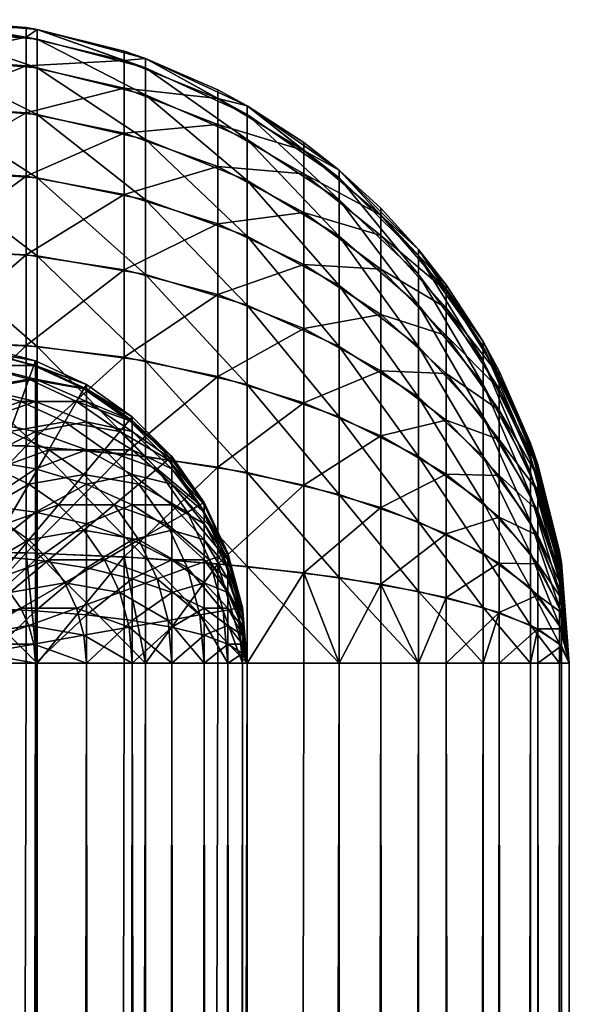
# Model space of a CAD drawing. Header units: inches. Extents: x 1 to 116, y -171 to -59.
# Tile 39 of 39: x 113.92 to 115.63, y -64.06 to -61. Entities that reach past the tile are written whole.
import ezdxf

# ---------------------------------------------------------------- set-up
doc = ezdxf.new("R2010")
doc.units = ezdxf.units.IN
doc.header["$MEASUREMENT"] = 0
doc.layers.get('0').update_dxf_attribs({"true_color": 0x5890e1})

msp = doc.modelspace()

# ---------------------------------------------------------------- meshes
at = {"color": 53, "true_color": 0xe0c657}
mesh = msp.add_polyface(dxfattribs=at)
corners = [(113.6319, -61, 73.3526), (113.9448, -61.0246, 73.3526), (113.6319, -61, 2.3526), (113.9792, -61.0304, 2.3526), (113.9792, -61.0304, 73.3526), (114.2499, -61.0979, 73.3526), (114.3159, -61.1206, 2.3526), (114.2499, -61.1268, 73.6829), (113.9448, -62.0123, 75.0633), (114.2499, -62.0489, 74.9999), (114.2499, -61.7773, 74.8097), (113.9448, -61.7303, 74.8658), (114.2499, -61.5429, 74.5753), (113.9448, -61.4868, 74.6224), (114.2499, -61.3527, 74.3037), (113.9448, -61.2893, 74.3403), (114.2499, -61.2126, 74.0032), (113.9448, -61.1438, 74.0282), (113.9448, -61.0546, 73.6956), (113.6319, -62, 75.0847), (113.6319, -61.7144, 74.8847), (113.6319, -61.4679, 74.6382), (113.6319, -61.2679, 74.3526), (113.6319, -61.1206, 74.0366), (113.6319, -61.0304, 73.6999), (113.9792, -61.0603, 2.0106), (114.3159, -61.1492, 2.0263), (114.3159, -61.234, 1.7098), (113.9792, -61.1492, 1.679), (114.3159, -61.3724, 1.4129), (113.9792, -61.2943, 1.3678), (114.3159, -61.5603, 1.1446), (113.9792, -61.4912, 1.0866), (114.3159, -61.792, 0.9129), (113.9792, -61.734, 0.8438), (114.3159, -62.0603, 0.725), (113.9792, -62.0152, 0.6469), (113.6319, -61.0304, 2.0053), (113.6319, -61.1206, 1.6686), (113.6319, -61.2679, 1.3526), (113.6319, -61.4679, 1.067), (113.6319, -61.7144, 0.8205), (113.6319, -62, 0.6205)]
mesh.append_faces([[corners[k] for k in face] for face in [(0, 1, 2), (2, 1, 3), (1, 4, 3), (3, 4, 5), (3, 5, 6), (7, 5, 4), (8, 9, 10), (8, 10, 11), (11, 10, 12), (11, 12, 13), (13, 12, 14), (13, 14, 15), (15, 14, 16), (15, 16, 17), (17, 16, 7), (17, 7, 18), (18, 7, 4), (18, 4, 1), (19, 8, 11), (19, 11, 20), (20, 11, 13), (20, 13, 21), (21, 13, 15), (21, 15, 22), (22, 15, 17), (22, 17, 23), (23, 17, 18), (23, 18, 24), (24, 18, 1), (24, 1, 0), (2, 3, 25), (3, 26, 25), (25, 27, 28), (28, 29, 30), (30, 31, 32), (32, 33, 34), (34, 35, 36), (2, 25, 37), (37, 25, 28), (37, 28, 38), (38, 28, 30), (38, 30, 39), (39, 30, 32), (39, 32, 40), (40, 32, 34), (40, 34, 41), (41, 34, 36), (41, 36, 42)]], dxfattribs={"color": 53})
mesh = msp.add_polyface(dxfattribs=at)
corners = [(114.2499, -61.0979, 73.3526), (114.3159, -61.1206, 73.3526), (114.3159, -61.1206, 2.3526), (114.5399, -61.218, 73.3526), (114.6319, -61.2679, 2.3526), (114.6319, -61.2679, 73.3526), (114.8075, -61.382, 73.3526), (114.9175, -61.4679, 2.3526), (114.8075, -61.4065, 73.6336), (114.5399, -61.2451, 73.662), (114.5399, -61.3255, 73.9621), (114.8075, -61.4795, 73.906), (114.5399, -61.4567, 74.2436), (114.8075, -61.5987, 74.1616), (114.5399, -61.6349, 74.4981), (114.8075, -61.7605, 74.3927), (114.5399, -61.8545, 74.7177), (114.2499, -61.7773, 74.8097), (114.2499, -61.5429, 74.5753), (114.2499, -61.3527, 74.3037), (114.2499, -61.2126, 74.0032), (114.2499, -61.1268, 73.6829), (114.9175, -61.4912, 2.0866), (114.9175, -61.5603, 1.8286), (114.6319, -61.2943, 2.0518), (114.6319, -61.3724, 1.7602), (114.9175, -61.6732, 1.5866), (114.6319, -61.5, 1.4866), (114.9175, -61.8264, 1.3678), (114.6319, -61.6732, 1.2393), (114.3159, -61.1492, 2.0263), (114.3159, -61.234, 1.7098), (114.3159, -61.3724, 1.4129), (114.3159, -61.5603, 1.1446), (114.6319, -61.8867, 1.0258), (114.3159, -61.792, 0.9129), (113.9792, -61.0603, 2.0106), (113.9792, -61.1492, 1.679), (113.9792, -61.2943, 1.3678), (113.9792, -61.4912, 1.0866), (113.9792, -61.0304, 2.3526)]
mesh.append_faces([[corners[k] for k in face] for face in [(0, 1, 2), (2, 1, 3), (2, 3, 4), (3, 5, 4), (4, 5, 6), (4, 6, 7), (8, 6, 5), (5, 9, 8), (8, 9, 10), (8, 10, 11), (11, 10, 12), (11, 12, 13), (13, 12, 14), (13, 14, 15), (15, 14, 16), (17, 14, 18), (18, 14, 12), (18, 12, 19), (19, 12, 10), (19, 10, 20), (20, 10, 9), (20, 9, 21), (5, 3, 9), (9, 3, 1), (9, 1, 21), (21, 1, 0), (22, 23, 24), (7, 22, 4), (4, 22, 24), (4, 24, 2), (25, 26, 27), (27, 26, 28), (27, 28, 29), (30, 25, 31), (31, 25, 27), (31, 27, 32), (32, 27, 29), (32, 29, 33), (33, 29, 34), (33, 34, 35), (36, 30, 31), (37, 31, 32), (38, 32, 33), (39, 33, 35), (40, 2, 30), (30, 2, 24), (30, 24, 25), (25, 24, 23)]], dxfattribs={"color": 53})
mesh = msp.add_polyface(dxfattribs=at)
corners = [(114.8075, -61.382, 73.3526), (114.9175, -61.4679, 73.3526), (114.9175, -61.4679, 2.3526), (115.0461, -61.5858, 73.3526), (115.164, -61.7144, 2.3526), (115.164, -61.7144, 73.3526), (115.364, -62, 2.3526), (115.2499, -61.8244, 73.3526), (115.364, -62, 73.3526), (115.2499, -61.9819, 73.9404), (115.4139, -62.1468, 73.6631), (115.2499, -61.8953, 73.7547), (115.4139, -62.1058, 73.5103), (115.2499, -61.8423, 73.5567), (115.0461, -61.9166, 74.2616), (115.2499, -62.0995, 74.1082), (115.0461, -61.7753, 74.0597), (115.0461, -61.6711, 73.8363), (115.0461, -61.6073, 73.5982), (114.8075, -61.9599, 74.5921), (115.0461, -62.091, 74.436), (114.8075, -61.7605, 74.3927), (114.8075, -61.5987, 74.1616), (114.8075, -61.4795, 73.906), (114.8075, -61.4065, 73.6336), (115.364, -62.0603, 2.0106), (115.364, -62.134, 1.8526), (115.164, -61.792, 1.9129), (115.164, -61.8867, 1.7098), (114.9175, -61.5603, 1.8286), (115.364, -62.0152, 2.179), (115.164, -61.734, 2.1294), (114.9175, -61.4912, 2.0866), (114.9175, -61.6732, 1.5866), (115.164, -62.0152, 1.5262), (114.9175, -61.8264, 1.3678), (115.164, -62.1736, 1.3678), (114.9175, -62.0152, 1.179), (114.6319, -61.3724, 1.7602)]
mesh.append_faces([[corners[k] for k in face] for face in [(0, 1, 2), (2, 1, 3), (2, 3, 4), (4, 3, 5), (4, 5, 6), (5, 7, 6), (6, 7, 8), (9, 10, 11), (11, 12, 13), (13, 12, 8), (13, 8, 7), (14, 15, 9), (14, 9, 16), (16, 9, 11), (16, 11, 17), (17, 11, 13), (17, 13, 18), (18, 13, 7), (18, 7, 5), (19, 20, 14), (19, 14, 21), (21, 14, 16), (21, 16, 22), (22, 16, 17), (22, 17, 23), (23, 17, 18), (23, 18, 24), (5, 3, 18), (18, 3, 1), (18, 1, 24), (24, 1, 0), (25, 26, 27), (27, 26, 28), (27, 28, 29), (30, 25, 31), (31, 25, 27), (31, 27, 32), (32, 27, 29), (33, 34, 35), (35, 34, 36), (35, 36, 37), (6, 30, 4), (4, 30, 31), (4, 31, 2), (2, 31, 32), (38, 29, 33), (33, 29, 28), (33, 28, 34)]], dxfattribs={"color": 53})
mesh = msp.add_polyface(dxfattribs=at)
corners = [(114.3863, -62.367, 2.179), (114.4979, -62.5, 2.3526), (114.3979, -62.3572, 2.3526), (114.1243, -62.4132, 1.7098), (114.2953, -62.4433, 1.8526), (114.1886, -62.3366, 1.8526), (114.3518, -62.396, 2.0106), (114.2359, -62.2802, 2.0106), (114.2649, -62.2456, 2.179), (114.2747, -62.234, 2.3526), (114.1243, -62.1471, 2.179), (114.2747, -62.234, 73.3526), (114.1319, -62.134, 2.3526), (114.3979, -62.3572, 73.3526), (114.4979, -62.5, 73.3526), (114.3979, -62.4433, 73.674), (114.2747, -62.4132, 73.845), (114.2747, -62.3366, 73.7356), (114.1319, -62.3366, 73.9093), (114.3979, -62.396, 73.5724), (114.2747, -62.2802, 73.6146), (114.1319, -62.25, 73.7856), (114.3979, -62.367, 73.4642), (114.2747, -62.2456, 73.4856), (114.1319, -62.1862, 73.6488), (114.1319, -62.1471, 73.503), (114.8075, -61.7605, 74.3927), (114.5399, -61.8545, 74.7177), (114.8075, -61.9599, 74.5921), (114.5399, -62.109, 74.8959), (114.8075, -62.191, 74.7539), (114.5399, -62.3905, 75.0271), (114.8075, -62.4466, 74.8731), (114.2499, -62.3494, 75.14), (114.2499, -62.0489, 74.9999), (114.2499, -61.7773, 74.8097), (114.5399, -61.6349, 74.4981), (114.6319, -61.6732, 1.2393), (114.9175, -61.8264, 1.3678), (114.9175, -62.0152, 1.179), (114.6319, -61.8867, 1.0258), (114.9175, -62.234, 1.0258), (114.6319, -62.134, 0.8526), (114.9175, -62.476, 0.9129), (114.6319, -62.4076, 0.725), (114.3159, -61.792, 0.9129), (114.3159, -62.0603, 0.725), (114.3159, -62.3572, 0.5866), (113.9792, -61.734, 0.8438), (113.9792, -62.0152, 0.6469)]
mesh.append_faces([[corners[k] for k in face] for face in [(0, 1, 2), (3, 4, 5), (5, 4, 6), (5, 6, 7), (7, 6, 0), (7, 0, 8), (8, 0, 2), (8, 2, 9), (10, 8, 9), (11, 12, 9), (11, 9, 13), (13, 9, 2), (13, 2, 14), (15, 16, 17), (17, 16, 18), (19, 15, 17), (19, 17, 20), (20, 17, 21), (22, 19, 20), (22, 20, 23), (23, 20, 24), (14, 22, 13), (13, 22, 23), (13, 23, 11), (11, 23, 25), (26, 27, 28), (28, 27, 29), (28, 29, 30), (30, 29, 31), (30, 31, 32), (33, 31, 29), (33, 29, 34), (34, 29, 27), (34, 27, 35), (35, 27, 36), (37, 38, 39), (37, 39, 40), (40, 39, 41), (40, 41, 42), (42, 41, 43), (42, 43, 44), (45, 40, 42), (45, 42, 46), (46, 42, 44), (46, 44, 47), (48, 45, 46), (49, 46, 47)]], dxfattribs={"color": 53})
mesh = msp.add_polyface(dxfattribs=at)
corners = [(115.364, -62, 2.3526), (115.364, -62, 73.3526), (115.5113, -62.316, 2.3526), (115.4139, -62.092, 73.3526), (115.5113, -62.316, 73.3526), (115.4139, -62.4164, 74.0482), (115.534, -62.5266, 73.7499), (115.4139, -62.3044, 73.9362), (115.534, -62.4648, 73.6616), (115.4139, -62.2137, 73.8066), (115.534, -62.4192, 73.564), (115.4139, -62.1468, 73.6631), (115.534, -62.3914, 73.4599), (115.4139, -62.1058, 73.5103), (115.534, -62.382, 73.3526), (115.2499, -62.4122, 74.3707), (115.2499, -62.2444, 74.2531), (115.2499, -62.0995, 74.1082), (115.2499, -61.9819, 73.9404), (115.2499, -61.8953, 73.7547), (115.0461, -62.5163, 74.6815), (115.0461, -62.2929, 74.5773), (115.0461, -62.091, 74.436), (115.0461, -61.9166, 74.2616), (114.8075, -62.4466, 74.8731), (114.8075, -62.191, 74.7539), (114.8075, -61.9599, 74.5921), (115.5113, -62.4076, 2.0106), (115.5113, -62.476, 1.9129), (115.364, -62.134, 1.8526), (115.364, -62.234, 1.7098), (115.164, -61.8867, 1.7098), (115.5113, -62.3572, 2.1186), (115.364, -62.0603, 2.0106), (115.164, -62.0152, 1.5262), (115.364, -62.3572, 1.5866), (115.164, -62.1736, 1.3678), (115.364, -62.5, 1.4866), (115.164, -62.3572, 1.2393), (115.5113, -62.3264, 2.2338), (115.364, -62.0152, 2.179), (114.9175, -62.0152, 1.179), (114.9175, -62.234, 1.0258), (115.164, -62.5603, 1.1446), (115.5113, -62.5603, 1.8286)]
mesh.append_faces([[corners[k] for k in face] for face in [(0, 1, 2), (1, 3, 2), (2, 3, 4), (5, 6, 7), (7, 8, 9), (9, 8, 10), (9, 10, 11), (11, 10, 12), (11, 12, 13), (12, 14, 4), (12, 4, 13), (13, 4, 3), (13, 3, 1), (15, 5, 16), (16, 5, 7), (16, 7, 17), (17, 7, 9), (17, 9, 18), (18, 9, 11), (19, 11, 13), (20, 15, 21), (21, 15, 16), (21, 16, 22), (22, 16, 17), (22, 17, 23), (24, 20, 21), (24, 21, 25), (25, 21, 22), (25, 22, 26), (27, 28, 29), (29, 28, 30), (29, 30, 31), (32, 27, 33), (33, 27, 29), (34, 35, 36), (36, 35, 37), (36, 37, 38), (39, 32, 40), (40, 32, 33), (41, 36, 38), (41, 38, 42), (42, 38, 43), (2, 39, 0), (0, 39, 40), (34, 31, 30), (34, 30, 35), (35, 30, 44)]], dxfattribs={"color": 53})
mesh = msp.add_polyface(dxfattribs=at)
corners = [(114.0451, -62.5076, 1.5866), (114.1243, -62.5868, 1.5866), (114.2187, -62.5076, 1.7098), (114.1243, -62.4132, 1.7098), (113.8819, -62.567, 1.4866), (113.9533, -62.4433, 1.5866), (114.0149, -62.3366, 1.7098), (114.1886, -62.3366, 1.8526), (114.0649, -62.25, 1.8526), (114.2359, -62.2802, 2.0106), (114.1018, -62.1862, 2.0106), (114.2649, -62.2456, 2.179), (113.8029, -62.5302, 1.4866), (113.8518, -62.396, 1.5866), (113.8939, -62.2802, 1.7098), (113.9281, -62.1862, 1.8526), (113.7187, -62.5076, 1.4866), (113.7435, -62.367, 1.5866), (113.7649, -62.2456, 1.7098), (113.6319, -62.3572, 1.5866), (114.2747, -62.5076, 73.9394), (114.1319, -62.567, 74.1026), (114.1319, -62.4433, 74.016), (113.9739, -62.5302, 74.1664), (113.9739, -62.396, 74.0724), (113.8055, -62.5076, 74.2055), (113.8055, -62.367, 74.107), (113.6319, -62.5, 74.2186), (114.2747, -62.4132, 73.845), (114.1319, -62.3366, 73.9093), (113.9739, -62.2802, 73.9566), (113.8055, -62.2456, 73.9856), (113.6319, -62.3572, 74.1186), (114.2747, -62.3366, 73.7356), (114.1319, -62.25, 73.7856), (113.9739, -62.1862, 73.8224), (114.2747, -62.2802, 73.6146), (114.1319, -62.1862, 73.6488), (113.9448, -62.657, 75.298), (114.2499, -62.3494, 75.14), (113.9448, -62.3244, 75.2088), (114.2499, -62.0489, 74.9999), (113.6319, -62.6527, 75.3222), (113.6319, -62.316, 75.232), (113.9448, -62.0123, 75.0633), (113.9792, -62.0152, 0.6469), (114.3159, -62.3572, 0.5866), (113.9792, -62.3264, 0.5018), (113.6319, -62, 0.6205), (113.6319, -62.316, 0.4732), (113.9792, -62.658, 0.4129), (113.6319, -62.6527, 0.383)]
mesh.append_faces([[corners[k] for k in face] for face in [(0, 1, 2), (0, 2, 3), (4, 0, 5), (5, 0, 3), (5, 3, 6), (6, 3, 7), (6, 7, 8), (8, 7, 9), (8, 9, 10), (10, 9, 11), (12, 4, 5), (12, 5, 13), (13, 5, 6), (13, 6, 14), (14, 6, 8), (14, 8, 15), (16, 12, 13), (16, 13, 17), (17, 13, 14), (17, 14, 18), (18, 14, 15), (19, 17, 18), (20, 21, 22), (22, 21, 23), (22, 23, 24), (24, 23, 25), (24, 25, 26), (26, 25, 27), (28, 22, 29), (29, 22, 24), (29, 24, 30), (30, 24, 26), (30, 26, 31), (31, 26, 32), (33, 29, 34), (34, 29, 30), (34, 30, 35), (35, 30, 31), (36, 34, 37), (38, 39, 40), (40, 39, 41), (42, 38, 40), (42, 40, 43), (43, 40, 44), (45, 46, 47), (48, 47, 49), (49, 47, 50), (49, 50, 51)]], dxfattribs={"color": 53})
mesh = msp.add_polyface(dxfattribs=at)
corners = [(114.1018, -62.1862, 2.0106), (114.2649, -62.2456, 2.179), (114.1243, -62.1471, 2.179), (114.2747, -62.234, 2.3526), (114.1319, -62.134, 2.3526), (113.9281, -62.1862, 1.8526), (114.0649, -62.25, 1.8526), (113.9533, -62.117, 2.0106), (113.9687, -62.0746, 2.179), (113.9739, -62.0603, 2.3526), (113.7649, -62.2456, 1.7098), (113.7823, -62.1471, 1.8526), (113.7951, -62.0746, 2.0106), (113.8029, -62.0302, 2.179), (113.8055, -62.0152, 2.3526), (113.6319, -62.234, 1.7098), (113.6319, -62.134, 1.8526), (113.6319, -62.0603, 2.0106), (113.6319, -62.0152, 2.179), (113.8055, -62.0152, 73.3526), (113.6319, -62, 2.3526), (113.9739, -62.0603, 73.3526), (114.1319, -62.134, 73.3526), (114.2747, -62.234, 73.3526), (113.9739, -62.1862, 73.8224), (113.8055, -62.2456, 73.9856), (113.8055, -62.1471, 73.845), (113.6319, -62.234, 73.9954), (114.1319, -62.1862, 73.6488), (114.1319, -62.25, 73.7856), (113.9739, -62.117, 73.674), (113.8055, -62.0746, 73.6894), (113.6319, -62.134, 73.8526), (114.2747, -62.2456, 73.4856), (114.1319, -62.1471, 73.503), (113.9739, -62.0746, 73.5158), (113.8055, -62.0302, 73.5236), (113.6319, -62.0603, 73.6946), (113.6319, -62.0152, 73.5263), (113.9448, -62.3244, 75.2088), (114.2499, -62.0489, 74.9999), (113.9448, -62.0123, 75.0633), (113.6319, -62.316, 75.232), (113.6319, -62, 75.0847), (113.6319, -62, 0.6205), (113.9792, -62.0152, 0.6469), (113.9792, -62.3264, 0.5018)]
mesh.append_faces([[corners[k] for k in face] for face in [(0, 1, 2), (2, 3, 4), (5, 6, 0), (5, 0, 7), (7, 0, 2), (7, 2, 8), (8, 2, 4), (8, 4, 9), (10, 5, 11), (11, 5, 7), (11, 7, 12), (12, 7, 8), (12, 8, 13), (13, 8, 9), (13, 9, 14), (15, 10, 11), (16, 11, 12), (17, 12, 13), (18, 13, 14), (19, 20, 14), (19, 14, 21), (21, 14, 9), (21, 9, 22), (22, 9, 4), (22, 4, 23), (24, 25, 26), (26, 25, 27), (28, 29, 24), (28, 24, 30), (30, 24, 26), (30, 26, 31), (31, 26, 32), (33, 28, 34), (34, 28, 30), (34, 30, 35), (35, 30, 31), (35, 31, 36), (36, 31, 37), (23, 34, 22), (22, 34, 35), (22, 35, 21), (21, 35, 36), (21, 36, 19), (19, 36, 38), (39, 40, 41), (42, 41, 43), (44, 45, 46)]], dxfattribs={"color": 53})
mesh = msp.add_polyface(dxfattribs=at)
corners = [(114.6167, -62.8884, 73.4856), (114.5716, -62.7802, 73.6146), (114.6167, -62.867, 73.4642), (114.5716, -62.738, 73.5724), (114.6167, -62.8496, 73.4394), (114.6167, -62.829, 73.3828), (114.6167, -62.8368, 73.412), (114.5716, -62.6786, 73.4696), (114.6167, -62.8264, 73.3526), (114.5716, -62.6632, 73.412), (114.5716, -62.7038, 73.5236), (115.4139, -62.8423, 74.2468), (115.534, -62.8927, 73.9612), (115.534, -62.7886, 73.9334), (115.4139, -62.3044, 73.9362), (115.534, -62.5266, 73.7499), (115.534, -62.4648, 73.6616), (115.2499, -62.7959, 74.5103), (115.4139, -62.6895, 74.2058), (115.534, -62.691, 73.8878), (115.0461, -62.7544, 74.7453), (115.164, -63, 74.6382), (115.2499, -62.5979, 74.4573), (115.4139, -62.546, 74.1389), (115.534, -62.6027, 73.826), (114.8075, -62.719, 74.9461), (115.0461, -62.5163, 74.6815), (114.8075, -62.4466, 74.8731), (114.5399, -62.3905, 75.0271), (114.5399, -62.6906, 75.1075), (114.6319, -63, 75.0847), (114.9175, -63, 74.8847), (115.2499, -62.4122, 74.3707), (115.4139, -62.4164, 74.0482), (115.5113, -62.476, 1.9129), (115.5113, -62.5603, 1.8286), (115.364, -62.234, 1.7098), (115.364, -62.3572, 1.5866), (115.5113, -62.658, 1.7602), (115.364, -62.5, 1.4866), (115.5113, -62.766, 1.7098), (115.364, -62.658, 1.4129), (115.5113, -62.8812, 1.679), (115.364, -62.8264, 1.3678), (115.164, -62.3572, 1.2393), (115.164, -62.5603, 1.1446), (115.164, -62.7768, 1.0866), (115.364, -63, 1.3526), (114.9175, -62.234, 1.0258), (114.9175, -62.476, 0.9129), (114.9175, -62.734, 0.8438), (115.164, -63, 1.067), (114.6319, -62.4076, 0.725), (114.6319, -62.6992, 0.6469), (114.9175, -63, 0.8205)]
mesh.append_faces([[corners[k] for k in face] for face in [(0, 1, 2), (2, 3, 4), (5, 6, 7), (8, 5, 9), (4, 10, 6), (11, 12, 13), (14, 15, 16), (17, 11, 18), (18, 11, 13), (18, 13, 19), (20, 21, 17), (20, 17, 22), (22, 17, 18), (22, 18, 23), (23, 18, 19), (23, 19, 24), (25, 26, 27), (27, 28, 29), (27, 29, 25), (25, 29, 30), (25, 31, 20), (25, 20, 26), (26, 20, 22), (26, 22, 32), (32, 22, 23), (32, 23, 33), (33, 23, 24), (33, 24, 15), (34, 35, 36), (37, 38, 39), (39, 38, 40), (39, 40, 41), (41, 40, 42), (41, 42, 43), (44, 39, 41), (44, 41, 45), (45, 41, 43), (45, 43, 46), (46, 43, 47), (48, 45, 49), (49, 45, 46), (49, 46, 50), (50, 46, 51), (52, 49, 50), (52, 50, 53), (53, 50, 54), (37, 35, 38)]], dxfattribs={"color": 53})
mesh = msp.add_polyface(dxfattribs=at)
corners = [(113.9533, -62.617, 1.4866), (114.1243, -62.5868, 1.5866), (114.0451, -62.5076, 1.5866), (113.8029, -62.7038, 1.4129), (113.8819, -62.567, 1.4866), (113.6913, -62.8368, 1.3678), (113.7489, -62.6786, 1.4129), (113.8029, -62.5302, 1.4866), (114.1243, -62.9132, 1.4866), (114.1018, -62.829, 1.4866), (113.9533, -62.883, 1.4129), (113.9281, -62.829, 1.4129), (113.7823, -62.9132, 1.3678), (113.7649, -62.8884, 1.3678), (114.2359, -62.7802, 1.5866), (114.0649, -62.75, 1.4866), (113.8939, -62.7802, 1.4129), (113.7435, -62.867, 1.3678), (114.1886, -62.6786, 1.5866), (114.0149, -62.6786, 1.4866), (113.8518, -62.738, 1.4129), (113.7187, -62.8496, 1.3678), (113.6621, -62.829, 1.3678), (113.6913, -62.6632, 1.4129), (113.7187, -62.5076, 1.4866), (114.1319, -62.7038, 74.1664), (113.9739, -62.8368, 74.278), (113.9739, -62.6786, 74.2356), (113.8055, -62.829, 74.3224), (113.8055, -62.6632, 74.278), (113.6319, -62.8264, 74.3374), (114.2747, -62.617, 74.016), (114.1319, -62.567, 74.1026), (113.9739, -62.5302, 74.1664), (113.8055, -62.5076, 74.2055), (113.6319, -62.658, 74.2923), (114.1319, -62.8496, 74.2055), (114.2747, -62.738, 74.0724), (113.9792, -63, 75.3222), (114.2499, -62.6697, 75.2258), (113.9448, -62.657, 75.298), (114.2499, -62.3494, 75.14), (113.6319, -63, 75.3526), (113.6319, -62.6527, 75.3222), (113.9792, -62.3264, 0.5018), (114.3159, -62.6736, 0.5018), (113.9792, -62.658, 0.4129), (113.6319, -62.6527, 0.383), (113.9792, -63, 0.383)]
mesh.append_faces([[corners[k] for k in face] for face in [(0, 1, 2), (3, 0, 4), (4, 0, 2), (5, 3, 6), (6, 3, 4), (6, 4, 7), (8, 9, 10), (10, 9, 11), (10, 11, 12), (12, 11, 13), (9, 14, 15), (9, 15, 11), (11, 15, 16), (11, 16, 13), (13, 16, 17), (14, 18, 15), (15, 18, 19), (15, 19, 16), (16, 19, 20), (16, 20, 17), (17, 20, 21), (22, 6, 23), (23, 6, 7), (23, 7, 24), (18, 1, 19), (19, 1, 0), (19, 0, 20), (20, 0, 3), (20, 3, 21), (21, 3, 5), (25, 26, 27), (27, 26, 28), (27, 28, 29), (29, 28, 30), (31, 25, 32), (32, 25, 27), (32, 27, 33), (33, 27, 29), (33, 29, 34), (34, 29, 35), (36, 26, 25), (36, 25, 37), (38, 39, 40), (40, 39, 41), (42, 40, 43), (44, 45, 46), (47, 46, 48)]], dxfattribs={"color": 53})
mesh = msp.add_polyface(dxfattribs=at)
corners = [(114.2953, -62.617, 1.7098), (114.4457, -62.7038, 1.8526), (114.3819, -62.567, 1.8526), (114.5149, -62.6786, 2.0106), (114.4457, -62.5302, 2.0106), (114.5573, -62.6632, 2.179), (114.4848, -62.5076, 2.179), (114.5716, -62.658, 2.3526), (114.4979, -62.5, 2.3526), (114.1243, -62.5868, 1.5866), (114.2187, -62.5076, 1.7098), (114.2953, -62.4433, 1.8526), (114.3518, -62.396, 2.0106), (114.3863, -62.367, 2.179), (114.1243, -62.4132, 1.7098), (114.1886, -62.6786, 1.5866), (114.4979, -62.5, 73.3526), (114.3979, -62.3572, 2.3526), (114.5716, -62.658, 73.3526), (114.3979, -62.5868, 73.845), (114.2747, -62.617, 74.016), (114.2747, -62.5076, 73.9394), (114.1319, -62.567, 74.1026), (114.4979, -62.617, 73.674), (114.3979, -62.5076, 73.7658), (114.2747, -62.4132, 73.845), (114.1319, -62.4433, 74.016), (114.5716, -62.7038, 73.5236), (114.4979, -62.567, 73.6026), (114.3979, -62.4433, 73.674), (114.5716, -62.6786, 73.4696), (114.4979, -62.5302, 73.5236), (114.3979, -62.396, 73.5724), (114.5716, -62.6632, 73.412), (114.4979, -62.5076, 73.4394), (114.3979, -62.367, 73.4642), (114.3979, -62.6786, 73.9093), (114.4979, -62.6786, 73.7356), (114.2499, -62.6697, 75.2258), (114.5399, -62.6906, 75.1075), (114.5399, -62.3905, 75.0271), (114.2499, -62.3494, 75.14), (114.3159, -62.3572, 0.5866), (114.6319, -62.4076, 0.725), (114.6319, -62.6992, 0.6469), (114.3159, -62.6736, 0.5018), (113.9792, -62.3264, 0.5018)]
mesh.append_faces([[corners[k] for k in face] for face in [(0, 1, 2), (2, 3, 4), (4, 3, 5), (4, 5, 6), (6, 5, 7), (6, 7, 8), (9, 0, 10), (10, 0, 2), (10, 2, 11), (11, 2, 4), (11, 4, 12), (12, 4, 6), (12, 6, 13), (13, 6, 8), (14, 10, 11), (15, 0, 9), (16, 17, 8), (16, 8, 18), (18, 8, 7), (19, 20, 21), (21, 20, 22), (23, 19, 24), (24, 19, 21), (24, 21, 25), (25, 21, 26), (27, 23, 28), (28, 23, 24), (28, 24, 29), (29, 24, 25), (30, 27, 28), (30, 28, 31), (31, 28, 29), (31, 29, 32), (33, 30, 31), (33, 31, 34), (34, 31, 32), (34, 32, 35), (18, 33, 34), (18, 34, 16), (16, 34, 35), (36, 20, 19), (36, 19, 37), (37, 19, 23), (38, 39, 40), (38, 40, 41), (42, 43, 44), (42, 44, 45), (46, 42, 45)]], dxfattribs={"color": 53})
mesh = msp.add_polyface(dxfattribs=at)
corners = [(115.5113, -62.316, 2.3526), (115.5113, -62.316, 73.3526), (115.6015, -62.6527, 2.3526), (115.534, -62.382, 73.3526), (115.6015, -62.6527, 73.3526), (115.6319, -63, 2.3526), (115.6073, -62.6871, 73.3526), (115.6073, -62.8436, 73.6236), (115.534, -62.7886, 73.9334), (115.6073, -62.893, 73.6466), (115.534, -62.8927, 73.9612), (115.6319, -63, 73.3526), (115.6073, -62.6919, 73.4069), (115.6073, -62.706, 73.4596), (115.534, -62.5266, 73.7499), (115.6073, -62.729, 73.509), (115.534, -62.4648, 73.6616), (115.534, -62.4192, 73.564), (115.534, -62.3914, 73.4599), (115.534, -62.691, 73.8878), (115.6073, -62.7989, 73.5923), (115.534, -62.6027, 73.826), (115.6073, -62.7603, 73.5537), (115.5113, -62.5603, 1.8286), (115.6015, -62.7768, 2.0866), (115.6015, -62.8264, 2.0518), (115.6015, -62.734, 2.1294), (115.5113, -62.476, 1.9129), (115.6015, -62.6992, 2.179), (115.5113, -62.658, 1.7602), (115.6015, -62.8812, 2.0263), (115.5113, -62.766, 1.7098), (115.6015, -62.9397, 2.0106), (115.5113, -62.8812, 1.679), (115.5113, -62.4076, 2.0106), (115.6015, -62.6736, 2.2338), (115.5113, -62.3572, 2.1186), (115.6015, -62.658, 2.2923), (115.5113, -62.3264, 2.2338)]
mesh.append_faces([[corners[k] for k in face] for face in [(0, 1, 2), (1, 3, 2), (2, 3, 4), (2, 4, 5), (5, 4, 6), (7, 8, 9), (9, 8, 10), (11, 6, 12), (12, 6, 4), (13, 11, 12), (14, 15, 16), (16, 15, 13), (16, 13, 17), (17, 13, 12), (17, 12, 18), (18, 12, 4), (19, 8, 7), (19, 7, 20), (4, 3, 18), (21, 19, 20), (21, 20, 22), (22, 20, 11), (15, 11, 13), (14, 21, 22), (14, 22, 15), (15, 22, 11), (23, 24, 25), (25, 24, 5), (26, 5, 24), (26, 24, 27), (27, 24, 23), (28, 5, 26), (29, 30, 31), (31, 30, 32), (31, 32, 33), (28, 26, 34), (34, 26, 27), (35, 5, 28), (35, 28, 36), (36, 28, 34), (37, 5, 35), (37, 35, 38), (38, 35, 36), (2, 5, 37), (2, 37, 0), (0, 37, 38), (29, 23, 25), (29, 25, 30)]], dxfattribs={"color": 53})
mesh = msp.add_polyface(dxfattribs=at)
corners = [(114.4457, -62.7038, 1.8526), (114.5573, -62.8368, 2.0106), (114.5149, -62.6786, 2.0106), (114.6018, -62.829, 2.179), (114.5573, -62.6632, 2.179), (114.6167, -62.8264, 2.3526), (114.5716, -62.658, 2.3526), (114.3819, -62.567, 1.8526), (114.2649, -62.8884, 1.5866), (114.3863, -62.867, 1.7098), (114.2359, -62.7802, 1.5866), (114.1018, -62.829, 1.4866), (114.4848, -62.8496, 1.8526), (114.3518, -62.738, 1.7098), (114.1886, -62.6786, 1.5866), (114.2953, -62.617, 1.7098), (114.5716, -62.658, 73.3526), (114.6167, -62.8264, 73.3526), (114.6167, -62.8368, 73.412), (114.5716, -62.7038, 73.5236), (114.5716, -62.6786, 73.4696), (114.4979, -62.9132, 73.845), (114.3979, -62.8884, 73.9856), (114.4979, -62.829, 73.8224), (114.5716, -62.883, 73.674), (114.5716, -62.829, 73.6488), (114.6167, -62.9132, 73.503), (114.6167, -62.8884, 73.4856), (114.2747, -62.867, 74.107), (114.3979, -62.7802, 73.9566), (114.4979, -62.75, 73.7856), (114.5716, -62.7802, 73.6146), (114.1319, -62.8496, 74.2055), (114.2747, -62.738, 74.0724), (114.3979, -62.6786, 73.9093), (114.4979, -62.6786, 73.7356), (114.5716, -62.738, 73.5724), (114.6167, -62.867, 73.4642), (114.6167, -62.829, 73.3828), (114.5716, -62.6632, 73.412), (114.1319, -62.7038, 74.1664), (114.2747, -62.617, 74.016), (114.4979, -62.617, 73.674), (114.6167, -62.8496, 73.4394), (114.3159, -63, 75.232), (114.5399, -62.6906, 75.1075), (114.2499, -62.6697, 75.2258), (114.3159, -62.6736, 0.5018), (114.6319, -62.6992, 0.6469), (114.6319, -63, 0.6205), (113.9792, -62.658, 0.4129), (114.3159, -63, 0.4732)]
mesh.append_faces([[corners[k] for k in face] for face in [(0, 1, 2), (2, 1, 3), (2, 3, 4), (4, 3, 5), (4, 5, 6), (7, 0, 2), (8, 9, 10), (8, 10, 11), (9, 12, 13), (9, 13, 10), (10, 13, 14), (12, 1, 0), (12, 0, 13), (13, 0, 15), (13, 15, 14), (16, 6, 17), (17, 6, 5), (18, 19, 20), (21, 22, 23), (21, 23, 24), (24, 23, 25), (24, 25, 26), (26, 25, 27), (22, 28, 29), (22, 29, 23), (23, 29, 30), (23, 30, 25), (25, 30, 31), (25, 31, 27), (28, 32, 33), (28, 33, 29), (29, 33, 34), (29, 34, 30), (30, 34, 35), (30, 35, 31), (31, 35, 36), (31, 36, 37), (38, 20, 39), (17, 39, 16), (33, 40, 41), (33, 41, 34), (35, 42, 36), (36, 42, 19), (36, 19, 43), (44, 45, 46), (47, 48, 49), (50, 47, 51)]], dxfattribs={"color": 53})
mesh = msp.add_polyface(dxfattribs=at)
corners = [(113.8055, -63, 1.3678), (113.8055, -171, 1.3678), (113.9739, -63, 1.4129), (113.9739, -171, 1.4129), (114.1319, -63, 1.4866), (114.1319, -171, 1.4866), (114.2747, -63, 1.5866), (114.2747, -171, 1.5866), (114.3979, -63, 1.7098), (114.2649, -62.8884, 1.5866), (114.1243, -62.9132, 1.4866), (113.9687, -62.9406, 1.4129), (113.6319, -63, 1.3526), (113.8029, -62.9698, 1.3678), (113.7951, -62.9406, 1.3678), (113.9533, -62.883, 1.4129), (113.7823, -62.9132, 1.3678), (114.1018, -62.829, 1.4866), (113.7649, -62.8884, 1.3678), (114.3863, -62.867, 1.7098), (113.7435, -62.867, 1.3678), (113.7187, -62.8496, 1.3678), (114.2747, -63, 74.1186), (114.2747, -171, 74.1186), (114.1319, -63, 74.2186), (114.1319, -171, 74.2186), (113.9739, -63, 74.2923), (113.9739, -171, 74.2923), (113.8055, -63, 74.3374), (113.8055, -171, 74.3374), (113.6319, -63, 74.3526), (113.6319, -62.8264, 74.3374), (113.8055, -62.829, 74.3224), (113.9739, -62.8368, 74.278), (114.1319, -62.8496, 74.2055), (114.2747, -62.867, 74.107), (114.3979, -62.8884, 73.9856), (114.3159, -63, 75.232), (114.2499, -63, 75.2547), (113.9792, -171, 75.3222), (113.9792, -63, 75.3222), (113.6319, -171, 75.3526), (113.9448, -63, 75.328), (113.6319, -63, 75.3526), (113.6319, -171, 0.3526), (113.6319, -63, 0.3526), (113.9792, -63, 0.383), (113.9792, -171, 0.383), (114.3159, -63, 0.4732), (114.2499, -62.6697, 75.2258), (113.9448, -62.657, 75.298), (113.9792, -62.658, 0.4129), (113.6319, -62.6527, 0.383)]
mesh.append_faces([[corners[k] for k in face] for face in [(0, 1, 2), (2, 3, 4), (4, 5, 6), (6, 7, 8), (9, 6, 8), (10, 4, 6), (11, 2, 4), (12, 0, 13), (13, 0, 2), (2, 11, 13), (13, 11, 14), (13, 14, 12), (4, 10, 11), (11, 10, 15), (11, 15, 14), (14, 15, 16), (14, 16, 12), (6, 9, 10), (10, 9, 17), (16, 18, 12), (8, 19, 9), (18, 20, 12), (20, 21, 12), (22, 23, 24), (24, 25, 26), (26, 27, 28), (28, 29, 30), (30, 31, 32), (30, 32, 28), (28, 32, 33), (28, 33, 26), (34, 24, 26), (35, 22, 24), (22, 35, 36), (24, 34, 35), (26, 33, 34), (37, 38, 39), (39, 38, 40), (41, 40, 42), (41, 42, 43), (44, 45, 46), (47, 46, 48), (40, 38, 49), (49, 38, 37), (43, 42, 50), (50, 42, 40), (51, 48, 46), (52, 46, 45)]], dxfattribs={"color": 53})
mesh = msp.add_polyface(dxfattribs=at)
corners = [(114.6319, -63, 2.3526), (114.6167, -62.8264, 2.3526), (114.6018, -62.829, 2.179), (114.6167, -63, 2.179), (114.5573, -62.8368, 2.0106), (114.5716, -63, 2.0106), (114.4848, -62.8496, 1.8526), (114.4979, -63, 1.8526), (114.3863, -62.867, 1.7098), (114.6167, -62.8264, 73.3526), (114.6319, -63, 73.3526), (114.6167, -62.9698, 73.5236), (114.5716, -62.9406, 73.6894), (114.6167, -62.9406, 73.5158), (114.4979, -63, 73.8526), (114.4979, -62.9132, 73.845), (114.5716, -62.883, 73.674), (114.6167, -62.9132, 73.503), (114.3979, -63, 73.9954), (114.3979, -62.8884, 73.9856), (114.6167, -62.8884, 73.4856), (114.6167, -62.867, 73.4642), (114.6167, -62.8496, 73.4394), (114.6167, -62.8368, 73.412), (114.6167, -62.829, 73.3828), (115.6319, -63, 2.3526), (115.6073, -62.6871, 73.3526), (115.6319, -63, 73.3526), (114.9175, -63, 74.8847), (115.0461, -63, 74.7668), (115.0461, -62.7544, 74.7453), (115.6073, -62.893, 73.6466), (115.6073, -62.9457, 73.6607), (115.6073, -62.8436, 73.6236), (115.534, -62.8927, 73.9612), (115.534, -63, 73.9706), (115.164, -63, 74.6382), (115.2499, -63, 74.5282), (115.2499, -62.7959, 74.5103), (115.4139, -62.8423, 74.2468), (115.6073, -62.7989, 73.5923), (115.364, -63, 74.3526), (115.4139, -63, 74.2606), (114.3159, -63, 75.232), (114.5399, -63, 75.1346), (114.5399, -62.6906, 75.1075), (114.6319, -63, 75.0847), (114.8075, -62.719, 74.9461), (114.8075, -63, 74.9706), (115.5113, -62.8812, 1.679), (115.6015, -62.9397, 2.0106), (115.6015, -63, 2.0053), (115.364, -62.8264, 1.3678), (115.5113, -63, 1.6686), (115.364, -63, 1.3526), (115.164, -62.7768, 1.0866), (115.164, -63, 1.067), (114.9175, -62.734, 0.8438), (114.9175, -63, 0.8205), (114.6319, -62.6992, 0.6469), (114.6319, -63, 0.6205), (114.3159, -62.6736, 0.5018), (114.3159, -63, 0.4732), (115.6015, -62.8812, 2.0263), (115.6015, -62.8264, 2.0518)]
mesh.append_faces([[corners[k] for k in face] for face in [(0, 1, 2), (0, 2, 3), (3, 2, 4), (3, 4, 5), (6, 7, 5), (7, 6, 8), (5, 4, 6), (9, 1, 10), (10, 1, 0), (11, 12, 13), (14, 15, 12), (12, 15, 16), (12, 16, 13), (13, 16, 17), (13, 17, 10), (18, 19, 15), (17, 20, 10), (20, 21, 10), (21, 22, 10), (10, 23, 24), (10, 24, 9), (22, 23, 10), (25, 26, 27), (28, 29, 30), (27, 31, 32), (33, 31, 27), (31, 34, 32), (32, 34, 35), (36, 37, 38), (38, 37, 39), (40, 33, 27), (37, 41, 39), (39, 41, 42), (39, 42, 34), (29, 36, 30), (43, 44, 45), (45, 44, 46), (47, 46, 48), (48, 28, 47), (49, 50, 51), (52, 49, 53), (52, 53, 54), (55, 54, 56), (57, 56, 58), (59, 58, 60), (61, 60, 62), (63, 25, 50), (63, 64, 25)]], dxfattribs={"color": 53})
mesh = msp.add_polyface(dxfattribs=at)
corners = [(115.6319, -63, 73.3526), (115.6319, -171, 2.3526), (115.6319, -63, 2.3526), (114.6319, -63, 2.3526), (114.6319, -171, 73.3526), (114.6319, -63, 73.3526), (114.3979, -63, 1.7098), (114.3979, -171, 1.7098), (114.4979, -63, 1.8526), (114.4979, -171, 1.8526), (114.5716, -63, 2.0106), (114.5716, -171, 2.0106), (114.6167, -63, 2.179), (114.6167, -171, 2.179), (114.3863, -62.867, 1.7098), (114.6167, -63, 73.5263), (114.6167, -171, 73.5263), (114.5716, -63, 73.6946), (114.5716, -171, 73.6946), (114.4979, -63, 73.8526), (114.4979, -171, 73.8526), (114.3979, -63, 73.9954), (114.3979, -171, 73.9954), (114.2747, -63, 74.1186), (114.3979, -62.8884, 73.9856), (114.4979, -62.9132, 73.845), (114.5716, -62.9406, 73.6894), (114.6167, -62.9698, 73.5236), (114.6167, -62.9406, 73.5158), (115.6073, -63, 73.6655), (115.6319, -171, 73.3526), (115.6015, -63, 73.6999), (115.6015, -171, 73.6999), (115.534, -63, 73.9706), (115.5113, -63, 74.0366), (115.5113, -171, 74.0366), (115.4139, -63, 74.2606), (115.364, -63, 74.3526), (115.364, -171, 74.3526), (115.2499, -63, 74.5282), (115.164, -63, 74.6382), (115.164, -171, 74.6382), (115.0461, -63, 74.7668), (114.9175, -171, 74.8847), (114.9175, -63, 74.8847), (114.8075, -63, 74.9706), (114.6319, -171, 75.0847), (114.6319, -63, 75.0847), (114.5399, -63, 75.1346), (114.3159, -171, 75.232), (114.3159, -63, 75.232), (114.3159, -171, 0.4732), (114.3159, -63, 0.4732), (114.6319, -63, 0.6205), (114.6319, -171, 0.6205), (114.9175, -63, 0.8205), (114.9175, -171, 0.8205), (115.164, -63, 1.067), (115.164, -171, 1.067), (115.364, -63, 1.3526), (115.364, -171, 1.3526), (115.5113, -63, 1.6686), (115.5113, -171, 1.6686), (115.6015, -63, 2.0053), (115.6015, -171, 2.0053), (115.6073, -62.9457, 73.6607), (115.534, -62.8927, 73.9612), (115.6015, -62.9397, 2.0106), (115.5113, -62.8812, 1.679)]
mesh.append_faces([[corners[k] for k in face] for face in [(0, 1, 2), (3, 4, 5), (6, 7, 8), (8, 9, 10), (10, 11, 12), (12, 13, 3), (14, 6, 8), (5, 4, 15), (15, 16, 17), (17, 18, 19), (19, 20, 21), (21, 22, 23), (24, 21, 23), (25, 19, 21), (26, 17, 19), (5, 15, 27), (27, 15, 17), (17, 26, 27), (27, 28, 5), (0, 29, 30), (29, 31, 32), (32, 31, 33), (33, 34, 35), (35, 34, 36), (36, 37, 38), (38, 37, 39), (39, 40, 41), (41, 40, 42), (43, 42, 44), (44, 45, 46), (46, 45, 47), (47, 48, 49), (49, 48, 50), (51, 52, 53), (54, 53, 55), (56, 55, 57), (58, 57, 59), (60, 59, 61), (62, 61, 63), (64, 63, 2), (31, 29, 65), (65, 33, 31), (29, 0, 65), (66, 36, 34), (66, 34, 33), (2, 63, 67), (68, 63, 61)]], dxfattribs={"color": 53})
mesh = msp.add_polyface(dxfattribs=at)
corners = [(112.1319, -126, 71.8526), (112.1319, -160, 71.8526), (112.1319, -126, 70.8526), (112.1319, -160, 70.8526), (57.6319, -124, 71.8526), (110.1319, -124, 70.8526), (112.1319, -160.1736, 70.8374), (112.1319, -160.3473, 71.8222), (112.1319, -160.342, 70.7923), (112.1319, -160.684, 71.732), (112.1319, -160.5, 70.7186), (112.1319, -161, 71.5847), (112.1319, -160.6428, 70.6186), (112.1319, -161.2856, 71.3847), (112.1319, -160.766, 70.4954), (112.1319, -160.766, 4.2098), (112.1319, -161.5321, 3.567), (112.1319, -160.6428, 4.0866), (112.1319, -161.2856, 3.3205), (112.1319, -160.5, 3.9866), (112.1319, -161, 3.1206), (112.1319, -160.342, 3.9129), (112.1319, -160.684, 2.9732), (112.1319, -160.1736, 3.8678), (112.1319, -160.3473, 2.883), (112.1319, -160, 3.8526), (112.1319, -160, 2.8526), (115.6319, -171, 73.3526), (115.6319, -171, 2.3526), (115.6319, -63, 73.3526), (114.6319, -171, 2.3526), (114.6319, -171, 73.3526), (114.6319, -63, 2.3526), (113.8055, -63, 1.3678), (113.6319, -171, 1.3526), (113.8055, -171, 1.3678), (113.9739, -63, 1.4129), (113.9739, -171, 1.4129), (114.1319, -63, 1.4866), (114.1319, -171, 1.4866), (114.2747, -63, 1.5866), (114.2747, -171, 1.5866), (114.3979, -63, 1.7098), (114.3979, -171, 1.7098), (114.4979, -63, 1.8526), (114.4979, -171, 1.8526), (114.5716, -63, 2.0106), (114.5716, -171, 2.0106), (114.6167, -63, 2.179), (114.6167, -171, 2.179), (114.6167, -63, 73.5263), (114.6167, -171, 73.5263), (114.5716, -63, 73.6946), (114.5716, -171, 73.6946), (114.4979, -63, 73.8526), (114.4979, -171, 73.8526), (114.3979, -63, 73.9954), (114.3979, -171, 73.9954), (114.2747, -63, 74.1186), (114.2747, -171, 74.1186), (114.1319, -63, 74.2186), (114.1319, -171, 74.2186), (113.9739, -63, 74.2923), (113.9739, -171, 74.2923), (113.8055, -63, 74.3374), (113.8055, -171, 74.3374), (113.6319, -63, 74.3526), (113.6319, -171, 74.3526), (115.6073, -63, 73.6655), (115.6015, -171, 73.6999), (115.534, -63, 73.9706), (115.5113, -171, 74.0366), (115.4139, -63, 74.2606), (115.364, -171, 74.3526), (115.2499, -63, 74.5282), (115.164, -171, 74.6382), (115.0461, -63, 74.7668), (114.9175, -171, 74.8847)]
mesh.append_faces([[corners[k] for k in face] for face in [(0, 1, 2), (2, 1, 3), (4, 1, 0), (5, 2, 3), (3, 1, 6), (6, 1, 7), (6, 7, 8), (8, 7, 9), (8, 9, 10), (10, 9, 11), (10, 11, 12), (12, 11, 13), (12, 13, 14), (15, 16, 17), (17, 18, 19), (19, 18, 20), (19, 20, 21), (21, 20, 22), (21, 22, 23), (23, 22, 24), (23, 24, 25), (25, 24, 26), (27, 28, 29), (30, 31, 32), (33, 34, 35), (36, 35, 37), (38, 37, 39), (40, 39, 41), (42, 41, 43), (44, 43, 45), (46, 45, 47), (48, 47, 49), (32, 49, 30), (50, 31, 51), (52, 51, 53), (54, 53, 55), (56, 55, 57), (58, 57, 59), (60, 59, 61), (62, 61, 63), (64, 63, 65), (66, 65, 67), (27, 68, 69), (69, 70, 71), (71, 72, 73), (73, 74, 75), (75, 76, 77)]], dxfattribs={"color": 53})
mesh = msp.add_polyface(dxfattribs=at)
corners = [(112.1319, -160, 3.8526), (112.1319, -160, 2.8526), (112.1319, -64, 3.8526), (110.1319, -124, 71.8526), (112.1319, -126, 71.8526), (112.1015, -125.6527, 71.8526), (112.0113, -125.316, 71.8526), (110.8159, -124.1206, 71.8526), (111.664, -124.7144, 71.8526), (111.1319, -124.268, 71.8526), (111.4175, -124.4679, 71.8526), (111.864, -125, 71.8526), (110.4792, -124.0304, 71.8526), (110.4792, -124.0304, 70.8526), (110.8159, -124.1206, 70.8526), (111.664, -124.7144, 70.8526), (111.1319, -124.268, 70.8526), (111.4175, -124.4679, 70.8526), (110.1319, -124, 70.8526), (111.864, -125, 70.8526), (112.0113, -125.316, 70.8526), (112.1015, -125.6527, 70.8526), (112.1319, -126, 70.8526), (114.9175, -171, 74.8847), (114.9175, -63, 74.8847), (114.6319, -171, 75.0847), (114.6319, -63, 75.0847), (114.3159, -171, 75.232), (114.3159, -63, 75.232), (113.9792, -171, 75.3222), (113.9792, -63, 75.3222), (113.6319, -171, 75.3526), (113.6319, -171, 0.3526), (113.9792, -63, 0.383), (113.9792, -171, 0.383), (114.3159, -63, 0.4732), (114.3159, -171, 0.4732), (114.6319, -63, 0.6205), (114.6319, -171, 0.6205), (114.9175, -63, 0.8205), (114.9175, -171, 0.8205), (115.164, -63, 1.067), (115.164, -171, 1.067), (115.364, -63, 1.3526), (115.364, -171, 1.3526), (115.5113, -63, 1.6686), (115.5113, -171, 1.6686), (115.6015, -63, 2.0053), (115.6015, -171, 2.0053), (115.6319, -63, 2.3526), (115.6319, -171, 2.3526)]
mesh.append_faces([[corners[k] for k in face] for face in [(0, 1, 2), (3, 4, 5), (3, 5, 6), (7, 8, 9), (9, 8, 10), (6, 11, 3), (3, 11, 8), (3, 8, 12), (12, 8, 7), (13, 14, 15), (15, 14, 16), (15, 16, 17), (13, 15, 18), (18, 15, 19), (18, 19, 20), (20, 21, 18), (18, 21, 22), (18, 3, 12), (18, 12, 13), (13, 12, 7), (13, 7, 14), (14, 7, 9), (14, 9, 16), (16, 9, 10), (16, 10, 17), (17, 10, 8), (17, 8, 15), (15, 8, 11), (15, 11, 19), (19, 11, 6), (19, 6, 20), (20, 6, 5), (20, 5, 21), (21, 5, 4), (21, 4, 22), (23, 24, 25), (25, 26, 27), (27, 28, 29), (29, 30, 31), (32, 33, 34), (34, 35, 36), (36, 37, 38), (38, 39, 40), (40, 41, 42), (42, 43, 44), (44, 45, 46), (46, 47, 48), (48, 49, 50)]], dxfattribs={"color": 53})

doc.saveas('drawing.dxf')
